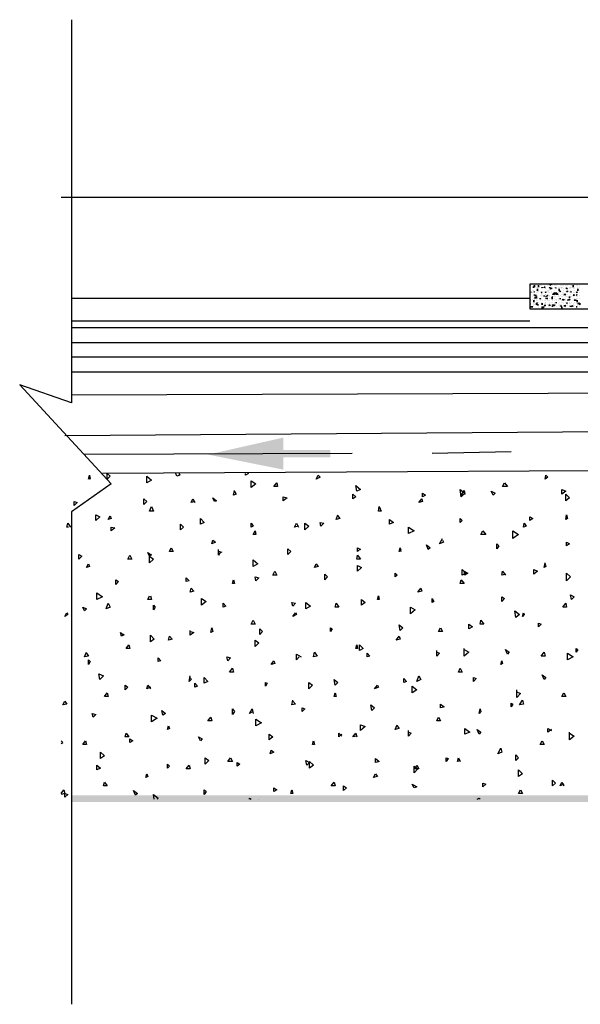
# Model space of a CAD drawing. Header units: millimetres. Extents: x -2765404 to 1548445, y -374876 to 1313256.
# Tile 59 of 77: x 46690 to 48473, y -80419 to -77288. Entities that reach past the tile are written whole.
import ezdxf

# ---------------------------------------------------------------- set-up
doc = ezdxf.new("R2010")
doc.units = ezdxf.units.MM
for name, color, linetype in [('PDF _PDF _0', 7, 'Continuous'), ('PDF _PDF _CL', 2, 'Continuous'), ('PDF _PDF _HATCH', 7, 'Continuous'), ('PDF _PDF _RC-WALL', 6, 'Continuous'), ('PDF _PDF _SECTION', 7, 'Continuous')]:
    doc.layers.add(name, color=color, linetype=linetype)
for name, color, linetype, true_color in [('PDF _PDF _ARROW', 7, 'Continuous', 0xff007e), ('PDF _PDF _ELEVATION', 7, 'Continuous', 0x7f7f7f), ('PDF _PDF _PIPE500', 7, 'Continuous', 0x007eff)]:
    doc.layers.add(name, color=color, linetype=linetype, true_color=true_color)

msp = doc.modelspace()

# ---------------------------------------------------------------- linework, layer by layer
at = {"layer": 'PDF _PDF _0', "color": 232, "lineweight": 30, "true_color": 0xb8005b}
msp.add_lwpolyline([(46854.7, -77287.8), (46854.7, -78506.2), (46690, -78449.3), (46980.4, -78763.6), (46854.7, -78853.4), (46854.7, -80419.1)], dxfattribs=at)
at = {"layer": 'PDF _PDF _ARROW', "transparency": 33554559}
for points in [[(47288.8, -78670.8), (47528.2, -78616.9), (47528.2, -78718.7)], [(47528.2, -78655.9), (47528.2, -78679.8), (47677.9, -78655.9)], [(47528.2, -78679.8), (47677.9, -78655.9), (47677.9, -78679.8)]]:
    msp.add_solid(points, dxfattribs=at)
at = {"layer": 'PDF _PDF _CL', "lineweight": 25}
for points in [[(47746.8, -78667.8), (46896.6, -78670.8)], [(48252.7, -78661.9), (48001.2, -78667.8)]]:
    msp.add_lwpolyline(points, dxfattribs=at)
at = {"layer": 'PDF _PDF _ELEVATION', "lineweight": 25}
msp.add_lwpolyline([(49108.9, -77853.6), (46821.7, -77853.6)], dxfattribs=at)
at = {"layer": 'PDF _PDF _HATCH', "color": 8, "lineweight": 25, "true_color": 0x7f7f7f}
for points in [[(48312.6, -78132), (48312.6, -78132)], [(48312.6, -78141), (48312.6, -78141)], [(48312.6, -78149.9), (48312.6, -78149.9)], [(48312.6, -78155.9), (48312.6, -78155.9)], [(48315.6, -78132), (48315.6, -78132)], [(48315.6, -78152.9), (48315.6, -78155.9), (48315.6, -78152.9)], [(48315.6, -78152.9), (48315.6, -78152.9)], [(48315.6, -78152.9), (48315.6, -78152.9)], [(48315.6, -78155.9), (48315.6, -78155.9)], [(48324.6, -78138), (48321.6, -78138), (48324.6, -78138)], [(48321.6, -78138), (48321.6, -78138)], [(48321.6, -78138), (48321.6, -78138)], [(48321.6, -78141), (48321.6, -78141)], [(48321.6, -78149.9), (48321.6, -78149.9)], [(48321.6, -78155.9), (48321.6, -78155.9)], [(48324.6, -78132), (48324.6, -78132)], [(48324.6, -78132), (48324.6, -78132)], [(48324.6, -78132), (48324.6, -78132)], [(48324.6, -78132), (48324.6, -78132)], [(48324.6, -78141), (48324.6, -78141)], [(48324.6, -78141), (48324.6, -78141)], [(48324.6, -78149.9), (48324.6, -78149.9)], [(48324.6, -78149.9), (48324.6, -78149.9)], [(48327.5, -78152.9), (48324.6, -78152.9), (48327.5, -78152.9)], [(48324.6, -78155.9), (48324.6, -78155.9)], [(48324.6, -78155.9), (48324.6, -78155.9)], [(48327.5, -78152.9), (48327.5, -78152.9)], [(48327.5, -78152.9), (48327.5, -78152.9)], [(48327.5, -78155.9), (48327.5, -78155.9)], [(48333.5, -78129), (48333.5, -78129)], [(48333.5, -78129), (48333.5, -78129)], [(48333.5, -78132), (48333.5, -78132)], [(48333.5, -78141), (48333.5, -78141)], [(48333.5, -78141), (48333.5, -78141)], [(48333.5, -78149.9), (48333.5, -78149.9)], [(48333.5, -78149.9), (48333.5, -78149.9)], [(48333.5, -78155.9), (48333.5, -78155.9)], [(48336.5, -78138), (48336.5, -78138)], [(48336.5, -78144), (48336.5, -78149.9), (48336.5, -78144)], [(48336.5, -78144), (48336.5, -78144)], [(48336.5, -78149.9), (48336.5, -78149.9)], [(48336.5, -78152.9), (48336.5, -78152.9)], [(48336.5, -78155.9), (48336.5, -78155.9)], [(48339.5, -78132), (48339.5, -78138), (48339.5, -78132)], [(48339.5, -78138), (48339.5, -78138)], [(48339.5, -78138), (48339.5, -78138)], [(48339.5, -78152.9), (48339.5, -78152.9)], [(48345.5, -78132), (48345.5, -78132)], [(48345.5, -78152.9), (48345.5, -78152.9)], [(48345.5, -78152.9), (48345.5, -78152.9)], [(48345.5, -78152.9), (48345.5, -78152.9)], [(48345.5, -78155.9), (48345.5, -78155.9)], [(48348.5, -78132), (48348.5, -78132)], [(48348.5, -78141), (48348.5, -78141)], [(48348.5, -78144), (48348.5, -78144)], [(48348.5, -78144), (48348.5, -78144)], [(48351.5, -78155.9), (48348.5, -78155.9), (48351.5, -78155.9)], [(48348.5, -78155.9), (48348.5, -78155.9)], [(48348.5, -78155.9), (48348.5, -78155.9)], [(48351.5, -78138), (48351.5, -78141), (48351.5, -78138)], [(48351.5, -78138), (48351.5, -78138)], [(48351.5, -78141), (48351.5, -78141)], [(48351.5, -78144), (48351.5, -78144)], [(48351.5, -78152.9), (48351.5, -78152.9)], [(48351.5, -78152.9), (48351.5, -78152.9)], [(48351.5, -78155.9), (48351.5, -78155.9)], [(48357.5, -78132), (48357.5, -78132)], [(48360.5, -78138), (48357.5, -78138), (48360.5, -78138)], [(48357.5, -78138), (48357.5, -78141), (48357.5, -78138)], [(48357.5, -78138), (48357.5, -78138)], [(48357.5, -78141), (48357.5, -78141)], [(48357.5, -78144), (48357.5, -78144)], [(48357.5, -78152.9), (48357.5, -78152.9)], [(48360.5, -78138), (48360.5, -78138)], [(48360.5, -78138), (48360.5, -78138)], [(48360.5, -78141), (48360.5, -78141)], [(48360.5, -78144), (48360.5, -78144)], [(48360.5, -78152.9), (48360.5, -78152.9)], [(48360.5, -78155.9), (48360.5, -78155.9)], [(48363.5, -78138), (48363.5, -78138)], [(48363.5, -78144), (48363.5, -78144)], [(48363.5, -78144), (48363.5, -78144)], [(48363.5, -78152.9), (48363.5, -78152.9)], [(48369.5, -78132), (48369.5, -78132)], [(48369.5, -78149.9), (48369.5, -78149.9)], [(48369.5, -78152.9), (48369.5, -78152.9)], [(48372.5, -78132), (48372.5, -78132)], [(48372.5, -78141), (48372.5, -78141)], [(48372.5, -78149.9), (48372.5, -78149.9)], [(48372.5, -78149.9), (48372.5, -78149.9)], [(48372.5, -78149.9), (48372.5, -78149.9)], [(48372.5, -78152.9), (48372.5, -78152.9)], [(48372.5, -78155.9), (48372.5, -78155.9)], [(48381.4, -78129), (48375.4, -78132), (48381.4, -78129)], [(48375.4, -78132), (48375.4, -78132)], [(48375.4, -78132), (48375.4, -78132)], [(48375.4, -78138), (48375.4, -78141), (48375.4, -78138)], [(48375.4, -78141), (48375.4, -78141)], [(48375.4, -78141), (48375.4, -78141)], [(48375.4, -78141), (48375.4, -78141)], [(48375.4, -78149.9), (48375.4, -78149.9)], [(48375.4, -78155.9), (48375.4, -78155.9)], [(48375.4, -78155.9), (48375.4, -78155.9)], [(48381.4, -78141), (48381.4, -78141)], [(48381.4, -78144), (48381.4, -78144)], [(48381.4, -78152.9), (48381.4, -78152.9)], [(48381.4, -78155.9), (48381.4, -78155.9)], [(48381.4, -78155.9), (48381.4, -78155.9)], [(48381.4, -78155.9), (48381.4, -78155.9)], [(48381.4, -78155.9), (48381.4, -78155.9)], [(48384.4, -78132), (48384.4, -78132)], [(48390.4, -78132), (48390.4, -78132)], [(48390.4, -78132), (48390.4, -78132)], [(48390.4, -78138), (48390.4, -78138)], [(48390.4, -78141), (48390.4, -78141)], [(48390.4, -78141), (48390.4, -78141)], [(48390.4, -78141), (48390.4, -78141)], [(48390.4, -78149.9), (48390.4, -78149.9)], [(48390.4, -78149.9), (48390.4, -78149.9)], [(48390.4, -78155.9), (48390.4, -78155.9)], [(48390.4, -78155.9), (48390.4, -78155.9)], [(48393.4, -78132), (48393.4, -78132)], [(48396.4, -78141), (48393.4, -78141), (48396.4, -78141)], [(48393.4, -78141), (48393.4, -78141)], [(48393.4, -78141), (48393.4, -78141)], [(48393.4, -78141), (48393.4, -78141)], [(48393.4, -78155.9), (48393.4, -78155.9)], [(48396.4, -78132), (48396.4, -78132)], [(48396.4, -78141), (48396.4, -78141)], [(48396.4, -78141), (48396.4, -78141)], [(48396.4, -78144), (48396.4, -78144)], [(48396.4, -78155.9), (48396.4, -78155.9)], [(48402.4, -78138), (48402.4, -78138)], [(48402.4, -78144), (48402.4, -78144)], [(48402.4, -78144), (48402.4, -78144)], [(48402.4, -78152.9), (48402.4, -78152.9)], [(48402.4, -78155.9), (48402.4, -78155.9)], [(48405.4, -78129), (48405.4, -78129)], [(48405.4, -78138), (48405.4, -78138)], [(48405.4, -78144), (48405.4, -78149.9), (48405.4, -78144)], [(48405.4, -78149.9), (48405.4, -78149.9)], [(48405.4, -78149.9), (48405.4, -78149.9)], [(48405.4, -78152.9), (48405.4, -78152.9)], [(48405.4, -78155.9), (48405.4, -78155.9)], [(48408.4, -78132), (48408.4, -78132)], [(48408.4, -78141), (48408.4, -78141)], [(48408.4, -78149.9), (48408.4, -78152.9), (48408.4, -78149.9)], [(48408.4, -78152.9), (48408.4, -78152.9)], [(48408.4, -78155.9), (48408.4, -78155.9)], [(48414.4, -78132), (48414.4, -78132)], [(48414.4, -78132), (48414.4, -78132)], [(48414.4, -78132), (48414.4, -78132)], [(48414.4, -78138), (48414.4, -78138)], [(48414.4, -78138), (48414.4, -78138)], [(48414.4, -78141), (48414.4, -78141)], [(48414.4, -78141), (48414.4, -78141)], [(48414.4, -78141), (48414.4, -78141)], [(48414.4, -78144), (48414.4, -78144)], [(48414.4, -78144), (48414.4, -78144)], [(48414.4, -78144), (48414.4, -78144)], [(48414.4, -78152.9), (48414.4, -78152.9)], [(48417.4, -78132), (48417.4, -78132)], [(48417.4, -78138), (48417.4, -78138)], [(48417.4, -78155.9), (48417.4, -78155.9)], [(48420.4, -78132), (48420.4, -78132)], [(48420.4, -78144), (48420.4, -78144)], [(48420.4, -78149.9), (48420.4, -78149.9)], [(48420.4, -78155.9), (48420.4, -78155.9)], [(48426.3, -78132), (48426.3, -78132)], [(48426.3, -78141), (48426.3, -78141)], [(48426.3, -78144), (48426.3, -78144)], [(48426.3, -78152.9), (48426.3, -78152.9)], [(48429.3, -78132), (48429.3, -78132)], [(48429.3, -78138), (48429.3, -78138)], [(48429.3, -78141), (48429.3, -78144), (48429.3, -78141)], [(48429.3, -78144), (48429.3, -78144)], [(48429.3, -78144), (48429.3, -78144)], [(48429.3, -78152.9), (48429.3, -78152.9)], [(48432.3, -78132), (48432.3, -78132)], [(48432.3, -78132), (48432.3, -78132)], [(48432.3, -78149.9), (48432.3, -78149.9)], [(48438.3, -78138), (48438.3, -78138)], [(48438.3, -78144), (48438.3, -78144)], [(48438.3, -78152.9), (48438.3, -78152.9)], [(48438.3, -78155.9), (48438.3, -78155.9)], [(48438.3, -78155.9), (48438.3, -78155.9)], [(48441.3, -78132), (48441.3, -78132)], [(48441.3, -78138), (48441.3, -78138)], [(48441.3, -78141), (48441.3, -78141)], [(48441.3, -78144), (48441.3, -78144)], [(48441.3, -78149.9), (48441.3, -78149.9)], [(48444.3, -78152.9), (48441.3, -78152.9), (48444.3, -78152.9)], [(48444.3, -78132), (48444.3, -78132)], [(48444.3, -78132), (48444.3, -78132)], [(48444.3, -78141), (48444.3, -78141)], [(48444.3, -78152.9), (48444.3, -78152.9)], [(48444.3, -78152.9), (48444.3, -78152.9)], [(48450.3, -78132), (48450.3, -78138), (48450.3, -78132)], [(48450.3, -78132), (48450.3, -78132)], [(48450.3, -78138), (48450.3, -78138)], [(48450.3, -78138), (48450.3, -78138)], [(48450.3, -78144), (48450.3, -78144)], [(48450.3, -78144), (48450.3, -78144)], [(48450.3, -78144), (48450.3, -78144)], [(48450.3, -78144), (48450.3, -78144)], [(48450.3, -78155.9), (48450.3, -78155.9)], [(48453.3, -78132), (48453.3, -78132)], [(48453.3, -78132), (48453.3, -78132)], [(48453.3, -78141), (48453.3, -78141)], [(48453.3, -78141), (48453.3, -78141)], [(48453.3, -78144), (48453.3, -78144)], [(48453.3, -78149.9), (48453.3, -78149.9)], [(48453.3, -78155.9), (48453.3, -78155.9)], [(48459.3, -78132), (48459.3, -78132)], [(48462.3, -78132), (48462.3, -78132)], [(48462.3, -78149.9), (48462.3, -78149.9)], [(48462.3, -78155.9), (48462.3, -78155.9)], [(48462.3, -78155.9), (48462.3, -78155.9)], [(48462.3, -78155.9), (48462.3, -78155.9)], [(48465.3, -78138), (48465.3, -78138)], [(48465.3, -78138), (48465.3, -78138)], [(48465.3, -78144), (48465.3, -78144)], [(48465.3, -78144), (48465.3, -78149.9), (48465.3, -78144)], [(48465.3, -78144), (48465.3, -78144)], [(48465.3, -78144), (48465.3, -78144)], [(48465.3, -78144), (48465.3, -78144)], [(48465.3, -78144), (48465.3, -78144)], [(48465.3, -78144), (48465.3, -78144)], [(48465.3, -78144), (48465.3, -78144)], [(48465.3, -78152.9), (48465.3, -78152.9)], [(48471.2, -78132), (48471.2, -78132)], [(48471.2, -78141), (48471.2, -78141)], [(48471.2, -78149.9), (48471.2, -78149.9)], [(48471.2, -78155.9), (48471.2, -78155.9)], [(48312.6, -78161.9), (48312.6, -78161.9)], [(48312.6, -78164.9), (48312.6, -78164.9)], [(48312.6, -78167.9), (48312.6, -78167.9)], [(48312.6, -78167.9), (48312.6, -78167.9)], [(48312.6, -78167.9), (48312.6, -78167.9)], [(48312.6, -78167.9), (48312.6, -78167.9)], [(48312.6, -78176.9), (48312.6, -78176.9)], [(48312.6, -78188.9), (48312.6, -78188.9)], [(48315.6, -78161.9), (48315.6, -78161.9)], [(48315.6, -78176.9), (48315.6, -78176.9)], [(48315.6, -78179.9), (48315.6, -78179.9)], [(48315.6, -78188.9), (48315.6, -78188.9)], [(48315.6, -78188.9), (48315.6, -78188.9)], [(48315.6, -78188.9), (48315.6, -78188.9)], [(48321.6, -78167.9), (48321.6, -78167.9)], [(48321.6, -78167.9), (48321.6, -78167.9)], [(48321.6, -78176.9), (48321.6, -78176.9)], [(48324.6, -78164.9), (48324.6, -78164.9)], [(48324.6, -78164.9), (48324.6, -78164.9)], [(48324.6, -78173.9), (48324.6, -78173.9)], [(48324.6, -78179.9), (48324.6, -78179.9)], [(48324.6, -78179.9), (48324.6, -78185.9), (48324.6, -78179.9)], [(48324.6, -78179.9), (48324.6, -78179.9)], [(48324.6, -78179.9), (48324.6, -78179.9)], [(48324.6, -78185.9), (48324.6, -78185.9)], [(48324.6, -78188.9), (48324.6, -78188.9)], [(48324.6, -78188.9), (48324.6, -78188.9)], [(48327.5, -78161.9), (48327.5, -78164.9), (48327.5, -78161.9)], [(48327.5, -78164.9), (48327.5, -78164.9)], [(48333.5, -78164.9), (48327.5, -78164.9), (48333.5, -78164.9)], [(48327.5, -78176.9), (48327.5, -78176.9)], [(48327.5, -78185.9), (48327.5, -78185.9)], [(48333.5, -78164.9), (48333.5, -78164.9)], [(48333.5, -78164.9), (48333.5, -78164.9)], [(48333.5, -78176.9), (48333.5, -78176.9)], [(48333.5, -78179.9), (48333.5, -78179.9)], [(48333.5, -78188.9), (48333.5, -78188.9)], [(48333.5, -78188.9), (48336.5, -78188.9), (48333.5, -78188.9)], [(48333.5, -78188.9), (48333.5, -78194.8), (48333.5, -78188.9)], [(48336.5, -78164.9), (48336.5, -78164.9)], [(48336.5, -78164.9), (48336.5, -78164.9)], [(48336.5, -78164.9), (48336.5, -78164.9)], [(48336.5, -78173.9), (48336.5, -78173.9)], [(48336.5, -78173.9), (48336.5, -78173.9)], [(48336.5, -78179.9), (48336.5, -78179.9)], [(48336.5, -78179.9), (48336.5, -78179.9)], [(48336.5, -78185.9), (48336.5, -78185.9)], [(48336.5, -78188.9), (48336.5, -78188.9)], [(48339.5, -78185.9), (48339.5, -78185.9)], [(48345.5, -78164.9), (48345.5, -78164.9)], [(48345.5, -78173.9), (48345.5, -78173.9)], [(48345.5, -78173.9), (48345.5, -78176.9), (48345.5, -78173.9)], [(48345.5, -78173.9), (48345.5, -78173.9)], [(48345.5, -78179.9), (48345.5, -78179.9)], [(48348.5, -78161.9), (48348.5, -78161.9)], [(48348.5, -78161.9), (48348.5, -78161.9)], [(48348.5, -78164.9), (48348.5, -78164.9)], [(48348.5, -78167.9), (48348.5, -78167.9)], [(48348.5, -78173.9), (48348.5, -78173.9)], [(48348.5, -78173.9), (48348.5, -78173.9)], [(48348.5, -78173.9), (48348.5, -78173.9)], [(48348.5, -78176.9), (48348.5, -78176.9)], [(48348.5, -78176.9), (48348.5, -78176.9)], [(48348.5, -78185.9), (48348.5, -78185.9)], [(48348.5, -78188.9), (48348.5, -78188.9)], [(48351.5, -78164.9), (48351.5, -78164.9)], [(48351.5, -78179.9), (48351.5, -78179.9)], [(48351.5, -78179.9), (48351.5, -78179.9)], [(48351.5, -78188.9), (48351.5, -78194.8), (48351.5, -78188.9)], [(48357.5, -78164.9), (48357.5, -78167.9), (48357.5, -78164.9)], [(48357.5, -78167.9), (48357.5, -78167.9)], [(48357.5, -78179.9), (48357.5, -78179.9)], [(48357.5, -78188.9), (48357.5, -78188.9)], [(48360.5, -78161.9), (48360.5, -78161.9)], [(48360.5, -78167.9), (48360.5, -78167.9)], [(48360.5, -78173.9), (48360.5, -78173.9)], [(48360.5, -78176.9), (48360.5, -78176.9)], [(48360.5, -78176.9), (48360.5, -78176.9)], [(48360.5, -78179.9), (48360.5, -78179.9)], [(48360.5, -78179.9), (48360.5, -78179.9)], [(48360.5, -78185.9), (48360.5, -78185.9)], [(48360.5, -78185.9), (48360.5, -78185.9)], [(48360.5, -78185.9), (48360.5, -78185.9)], [(48360.5, -78185.9), (48360.5, -78185.9)], [(48363.5, -78161.9), (48363.5, -78161.9)], [(48369.5, -78164.9), (48363.5, -78167.9), (48369.5, -78164.9)], [(48363.5, -78167.9), (48363.5, -78167.9)], [(48363.5, -78167.9), (48363.5, -78167.9)], [(48363.5, -78173.9), (48363.5, -78173.9)], [(48369.5, -78176.9), (48363.5, -78173.9), (48369.5, -78173.9)], [(48363.5, -78185.9), (48363.5, -78185.9)], [(48363.5, -78188.9), (48363.5, -78188.9)], [(48369.5, -78161.9), (48369.5, -78161.9)], [(48369.5, -78167.9), (48369.5, -78167.9)], [(48369.5, -78179.9), (48369.5, -78179.9)], [(48369.5, -78179.9), (48369.5, -78179.9)], [(48372.5, -78161.9), (48372.5, -78161.9)], [(48372.5, -78179.9), (48372.5, -78179.9)], [(48375.4, -78164.9), (48375.4, -78164.9)], [(48375.4, -78167.9), (48375.4, -78167.9)], [(48375.4, -78167.9), (48375.4, -78167.9)], [(48375.4, -78173.9), (48375.4, -78173.9)], [(48375.4, -78173.9), (48375.4, -78173.9)], [(48375.4, -78179.9), (48375.4, -78179.9)], [(48375.4, -78185.9), (48375.4, -78185.9)], [(48375.4, -78188.9), (48375.4, -78188.9)], [(48384.4, -78176.9), (48384.4, -78173.9), (48384.4, -78167.9), (48381.4, -78173.9), (48384.4, -78173.9)], [(48381.4, -78176.9), (48381.4, -78176.9)], [(48381.4, -78176.9), (48381.4, -78176.9)], [(48381.4, -78176.9), (48381.4, -78176.9)], [(48381.4, -78176.9), (48381.4, -78176.9)], [(48381.4, -78185.9), (48381.4, -78185.9)], [(48384.4, -78161.9), (48384.4, -78161.9)], [(48384.4, -78176.9), (48384.4, -78176.9)], [(48384.4, -78176.9), (48384.4, -78176.9)], [(48384.4, -78176.9), (48384.4, -78176.9)], [(48384.4, -78179.9), (48384.4, -78179.9)], [(48384.4, -78185.9), (48384.4, -78185.9)], [(48390.4, -78164.9), (48390.4, -78164.9)], [(48390.4, -78167.9), (48390.4, -78167.9)], [(48390.4, -78167.9), (48390.4, -78167.9)], [(48390.4, -78173.9), (48390.4, -78173.9)], [(48390.4, -78179.9), (48390.4, -78179.9)], [(48390.4, -78185.9), (48390.4, -78185.9)], [(48390.4, -78188.9), (48390.4, -78188.9)], [(48393.4, -78167.9), (48393.4, -78167.9)], [(48393.4, -78176.9), (48393.4, -78176.9)], [(48393.4, -78185.9), (48393.4, -78185.9)], [(48396.4, -78176.9), (48396.4, -78176.9)], [(48396.4, -78179.9), (48396.4, -78179.9)], [(48396.4, -78185.9), (48396.4, -78185.9)], [(48396.4, -78185.9), (48396.4, -78188.9), (48396.4, -78185.9)], [(48396.4, -78185.9), (48396.4, -78185.9)], [(48402.4, -78161.9), (48402.4, -78161.9)], [(48402.4, -78164.9), (48402.4, -78164.9)], [(48402.4, -78164.9), (48402.4, -78164.9)], [(48402.4, -78167.9), (48402.4, -78167.9)], [(48402.4, -78167.9), (48402.4, -78167.9)], [(48402.4, -78167.9), (48402.4, -78167.9)], [(48402.4, -78173.9), (48402.4, -78173.9)], [(48402.4, -78173.9), (48402.4, -78173.9)], [(48402.4, -78176.9), (48402.4, -78176.9)], [(48402.4, -78176.9), (48402.4, -78176.9)], [(48402.4, -78176.9), (48402.4, -78176.9)], [(48402.4, -78179.9), (48402.4, -78179.9)], [(48402.4, -78188.9), (48402.4, -78188.9)], [(48405.4, -78167.9), (48405.4, -78167.9)], [(48405.4, -78167.9), (48405.4, -78167.9)], [(48405.4, -78185.9), (48405.4, -78185.9)], [(48405.4, -78185.9), (48405.4, -78185.9)], [(48408.4, -78164.9), (48408.4, -78164.9)], [(48408.4, -78173.9), (48408.4, -78176.9), (48408.4, -78173.9)], [(48408.4, -78173.9), (48408.4, -78173.9)], [(48408.4, -78176.9), (48408.4, -78176.9)], [(48414.4, -78161.9), (48414.4, -78161.9)], [(48414.4, -78161.9), (48414.4, -78161.9)], [(48414.4, -78167.9), (48414.4, -78167.9)], [(48414.4, -78176.9), (48414.4, -78176.9)], [(48414.4, -78179.9), (48414.4, -78179.9)], [(48414.4, -78179.9), (48414.4, -78179.9)], [(48414.4, -78185.9), (48414.4, -78185.9)], [(48417.4, -78161.9), (48417.4, -78161.9)], [(48417.4, -78161.9), (48417.4, -78161.9)], [(48417.4, -78161.9), (48417.4, -78161.9)], [(48417.4, -78167.9), (48417.4, -78167.9)], [(48417.4, -78173.9), (48417.4, -78173.9)], [(48417.4, -78176.9), (48417.4, -78176.9)], [(48417.4, -78176.9), (48417.4, -78179.9), (48417.4, -78176.9)], [(48417.4, -78179.9), (48417.4, -78179.9)], [(48417.4, -78185.9), (48417.4, -78185.9)], [(48426.3, -78161.9), (48420.4, -78161.9), (48426.3, -78161.9)], [(48420.4, -78164.9), (48420.4, -78164.9)], [(48420.4, -78179.9), (48420.4, -78179.9)], [(48420.4, -78188.9), (48420.4, -78188.9)], [(48426.3, -78161.9), (48426.3, -78161.9)], [(48426.3, -78161.9), (48426.3, -78161.9)], [(48426.3, -78164.9), (48426.3, -78164.9)], [(48426.3, -78167.9), (48426.3, -78167.9)], [(48426.3, -78167.9), (48426.3, -78167.9)], [(48426.3, -78173.9), (48426.3, -78173.9)], [(48426.3, -78176.9), (48426.3, -78176.9)], [(48426.3, -78179.9), (48426.3, -78179.9)], [(48426.3, -78179.9), (48426.3, -78179.9)], [(48426.3, -78185.9), (48426.3, -78185.9)], [(48429.3, -78161.9), (48429.3, -78161.9)], [(48429.3, -78161.9), (48429.3, -78161.9)], [(48429.3, -78167.9), (48429.3, -78167.9)], [(48429.3, -78185.9), (48429.3, -78185.9)], [(48432.3, -78188.9), (48429.3, -78188.9), (48432.3, -78188.9)], [(48432.3, -78161.9), (48432.3, -78161.9)], [(48432.3, -78161.9), (48432.3, -78161.9)], [(48432.3, -78161.9), (48432.3, -78161.9)], [(48432.3, -78161.9), (48432.3, -78161.9)], [(48432.3, -78167.9), (48432.3, -78167.9)], [(48432.3, -78179.9), (48432.3, -78179.9)], [(48432.3, -78188.9), (48432.3, -78188.9)], [(48438.3, -78164.9), (48438.3, -78164.9)], [(48438.3, -78167.9), (48438.3, -78167.9)], [(48438.3, -78167.9), (48438.3, -78173.9), (48438.3, -78167.9)], [(48438.3, -78173.9), (48438.3, -78173.9)], [(48438.3, -78179.9), (48438.3, -78179.9)], [(48438.3, -78179.9), (48438.3, -78179.9)], [(48438.3, -78179.9), (48438.3, -78179.9)], [(48438.3, -78179.9), (48438.3, -78179.9)], [(48438.3, -78185.9), (48438.3, -78185.9)], [(48438.3, -78188.9), (48438.3, -78188.9)], [(48438.3, -78188.9), (48438.3, -78188.9)], [(48441.3, -78161.9), (48441.3, -78161.9)], [(48441.3, -78161.9), (48441.3, -78161.9)], [(48441.3, -78167.9), (48441.3, -78167.9)], [(48441.3, -78176.9), (48441.3, -78176.9)], [(48441.3, -78188.9), (48441.3, -78188.9)], [(48444.3, -78167.9), (48444.3, -78167.9)], [(48444.3, -78185.9), (48444.3, -78185.9)], [(48450.3, -78161.9), (48450.3, -78161.9)], [(48450.3, -78167.9), (48450.3, -78167.9)], [(48450.3, -78176.9), (48450.3, -78176.9)], [(48450.3, -78176.9), (48450.3, -78176.9)], [(48450.3, -78179.9), (48450.3, -78179.9)], [(48450.3, -78188.9), (48450.3, -78188.9)], [(48453.3, -78161.9), (48453.3, -78161.9)], [(48453.3, -78164.9), (48453.3, -78164.9)], [(48453.3, -78164.9), (48453.3, -78164.9)], [(48453.3, -78173.9), (48453.3, -78173.9)], [(48459.3, -78179.9), (48453.3, -78179.9), (48459.3, -78179.9)], [(48453.3, -78179.9), (48453.3, -78179.9)], [(48453.3, -78179.9), (48453.3, -78179.9)], [(48453.3, -78179.9), (48453.3, -78179.9)], [(48453.3, -78185.9), (48453.3, -78185.9)], [(48453.3, -78185.9), (48453.3, -78185.9)], [(48462.3, -78161.9), (48459.3, -78164.9), (48462.3, -78161.9)], [(48459.3, -78161.9), (48459.3, -78161.9)], [(48459.3, -78164.9), (48459.3, -78164.9)], [(48459.3, -78167.9), (48459.3, -78167.9)], [(48459.3, -78173.9), (48459.3, -78173.9)], [(48459.3, -78176.9), (48459.3, -78176.9)], [(48459.3, -78179.9), (48459.3, -78179.9)], [(48459.3, -78188.9), (48459.3, -78188.9)], [(48462.3, -78179.9), (48462.3, -78185.9), (48462.3, -78179.9)], [(48462.3, -78185.9), (48462.3, -78185.9)], [(48462.3, -78188.9), (48462.3, -78188.9)], [(48465.3, -78161.9), (48465.3, -78161.9)], [(48465.3, -78161.9), (48465.3, -78161.9)], [(48465.3, -78164.9), (48465.3, -78164.9)], [(48465.3, -78167.9), (48465.3, -78167.9)], [(48465.3, -78173.9), (48465.3, -78173.9)], [(48465.3, -78179.9), (48465.3, -78179.9)], [(48465.3, -78185.9), (48465.3, -78185.9)], [(48465.3, -78188.9), (48465.3, -78188.9)], [(48471.2, -78164.9), (48471.2, -78164.9)], [(48471.2, -78164.9), (48471.2, -78164.9)], [(48471.2, -78164.9), (48471.2, -78164.9)], [(48471.2, -78164.9), (48471.2, -78164.9)], [(48471.2, -78173.9), (48471.2, -78173.9)], [(48471.2, -78185.9), (48471.2, -78185.9)], [(48471.2, -78188.9), (48471.2, -78188.9)], [(48315.6, -78194.8), (48315.6, -78194.8)], [(48321.6, -78200.8), (48315.6, -78200.8), (48321.6, -78200.8)], [(48315.6, -78206.8), (48315.6, -78206.8)], [(48321.6, -78200.8), (48321.6, -78200.8)], [(48321.6, -78200.8), (48321.6, -78200.8)], [(48324.6, -78194.8), (48324.6, -78194.8)], [(48324.6, -78197.8), (48324.6, -78197.8)], [(48324.6, -78200.8), (48324.6, -78200.8)], [(48324.6, -78206.8), (48324.6, -78206.8)], [(48327.5, -78194.8), (48327.5, -78194.8)], [(48333.5, -78194.8), (48333.5, -78194.8)], [(48333.5, -78194.8), (48333.5, -78194.8)], [(48333.5, -78197.8), (48333.5, -78197.8)], [(48339.5, -78194.8), (48336.5, -78194.8), (48339.5, -78194.8)], [(48336.5, -78197.8), (48336.5, -78197.8)], [(48336.5, -78206.8), (48336.5, -78206.8)], [(48336.5, -78206.8), (48336.5, -78206.8)], [(48339.5, -78194.8), (48339.5, -78194.8)], [(48339.5, -78194.8), (48339.5, -78194.8)], [(48339.5, -78200.8), (48339.5, -78200.8)], [(48348.5, -78194.8), (48348.5, -78194.8)], [(48348.5, -78194.8), (48348.5, -78194.8)], [(48348.5, -78200.8), (48348.5, -78200.8)], [(48348.5, -78200.8), (48348.5, -78200.8)], [(48348.5, -78206.8), (48348.5, -78206.8)], [(48351.5, -78194.8), (48351.5, -78194.8)], [(48351.5, -78194.8), (48351.5, -78194.8)], [(48357.5, -78197.8), (48357.5, -78197.8)], [(48360.5, -78194.8), (48360.5, -78194.8)], [(48360.5, -78194.8), (48360.5, -78194.8)], [(48360.5, -78200.8), (48360.5, -78200.8)], [(48369.5, -78194.8), (48369.5, -78194.8)], [(48369.5, -78194.8), (48369.5, -78194.8)], [(48369.5, -78194.8), (48369.5, -78194.8)], [(48369.5, -78194.8), (48369.5, -78194.8)], [(48372.5, -78194.8), (48372.5, -78194.8)], [(48372.5, -78197.8), (48372.5, -78197.8)], [(48372.5, -78200.8), (48372.5, -78200.8)], [(48372.5, -78206.8), (48372.5, -78206.8)], [(48375.4, -78206.8), (48375.4, -78206.8)], [(48381.4, -78194.8), (48381.4, -78194.8)], [(48381.4, -78197.8), (48381.4, -78197.8)], [(48381.4, -78206.8), (48381.4, -78206.8)], [(48384.4, -78197.8), (48384.4, -78200.8), (48384.4, -78197.8)], [(48384.4, -78200.8), (48384.4, -78200.8)], [(48390.4, -78194.8), (48390.4, -78194.8)], [(48390.4, -78197.8), (48390.4, -78197.8)], [(48390.4, -78200.8), (48390.4, -78200.8)], [(48390.4, -78206.8), (48390.4, -78206.8)], [(48390.4, -78206.8), (48390.4, -78206.8)], [(48390.4, -78206.8), (48390.4, -78206.8)], [(48393.4, -78194.8), (48393.4, -78194.8)], [(48396.4, -78200.8), (48396.4, -78200.8)], [(48402.4, -78197.8), (48402.4, -78197.8)], [(48402.4, -78206.8), (48402.4, -78206.8)], [(48405.4, -78194.8), (48405.4, -78194.8)], [(48405.4, -78197.8), (48405.4, -78197.8)], [(48405.4, -78197.8), (48405.4, -78197.8)], [(48405.4, -78197.8), (48405.4, -78197.8)], [(48405.4, -78197.8), (48405.4, -78197.8)], [(48405.4, -78200.8), (48405.4, -78200.8)], [(48408.4, -78194.8), (48408.4, -78194.8)], [(48408.4, -78194.8), (48408.4, -78194.8)], [(48408.4, -78197.8), (48414.4, -78197.8)], [(48408.4, -78197.8), (48408.4, -78197.8)], [(48408.4, -78206.8), (48408.4, -78206.8)], [(48414.4, -78194.8), (48414.4, -78194.8)], [(48414.4, -78197.8), (48414.4, -78197.8)], [(48414.4, -78200.8), (48414.4, -78206.8), (48414.4, -78200.8)], [(48414.4, -78200.8), (48414.4, -78200.8)], [(48414.4, -78200.8), (48414.4, -78200.8)], [(48414.4, -78206.8), (48414.4, -78206.8)], [(48426.3, -78197.8), (48420.4, -78197.8), (48426.3, -78197.8)], [(48420.4, -78197.8), (48420.4, -78197.8)], [(48420.4, -78197.8), (48420.4, -78197.8)], [(48426.3, -78194.8), (48426.3, -78194.8)], [(48426.3, -78197.8), (48426.3, -78197.8)], [(48426.3, -78200.8), (48426.3, -78200.8)], [(48426.3, -78200.8), (48426.3, -78200.8)], [(48429.3, -78197.8), (48429.3, -78197.8)], [(48432.3, -78194.8), (48432.3, -78194.8)], [(48432.3, -78197.8), (48432.3, -78197.8)], [(48438.3, -78197.8), (48438.3, -78197.8)], [(48438.3, -78200.8), (48438.3, -78200.8)], [(48441.3, -78197.8), (48441.3, -78200.8), (48441.3, -78197.8)], [(48441.3, -78200.8), (48441.3, -78200.8)], [(48441.3, -78200.8), (48441.3, -78200.8)], [(48444.3, -78197.8), (48444.3, -78197.8)], [(48444.3, -78197.8), (48444.3, -78197.8)], [(48450.3, -78194.8), (48450.3, -78194.8)], [(48450.3, -78197.8), (48450.3, -78197.8)], [(48450.3, -78206.8), (48450.3, -78206.8)], [(48453.3, -78197.8), (48453.3, -78197.8)], [(48453.3, -78206.8), (48453.3, -78206.8)], [(48459.3, -78200.8), (48459.3, -78200.8)], [(48459.3, -78200.8), (48462.3, -78200.8), (48459.3, -78200.8)], [(48462.3, -78194.8), (48462.3, -78194.8)], [(48462.3, -78197.8), (48462.3, -78197.8)], [(48462.3, -78197.8), (48462.3, -78197.8)], [(48462.3, -78200.8), (48462.3, -78200.8)], [(48462.3, -78206.8), (48462.3, -78206.8)], [(48465.3, -78194.8), (48465.3, -78194.8)], [(48471.2, -78194.8), (48471.2, -78194.8)], [(48471.2, -78200.8), (48471.2, -78200.8)], [(46914.5, -78742.7), (46908.6, -78748.7), (46911.6, -78736.7), (46914.5, -78748.7)], [(47196, -78730.7), (47198.9, -78736.7), (47190, -78739.7), (47187, -78730.7)], [(47417.5, -78730.7), (47408.5, -78736.7), (47408.5, -78730.7)], [(47633, -78730.7), (47633, -78730.7)], [(47633, -78730.7), (47633, -78730.7)], [(47372.6, -78787.6), (47378.6, -78796.6), (47369.6, -78799.6), (47372.6, -78784.6)], [(47246.8, -78820.5), (47234.9, -78823.5), (47240.9, -78811.5), (47246.8, -78823.5)], [(47701.9, -78865.4), (47707.9, -78874.4), (47695.9, -78877.4), (47701.9, -78862.4)], [(46845.7, -78901.3), (46839.7, -78901.3), (46842.7, -78889.4), (46851.7, -78901.3)], [(47576.1, -78898.4), (47564.2, -78901.3), (47570.2, -78889.4), (47576.1, -78901.3)], [(48034.2, -78943.3), (48037.2, -78949.2), (48025.2, -78955.2), (48034.2, -78937.3)], [(47773.7, -78970.2), (47764.7, -78979.2), (47764.7, -78967.2), (47773.7, -78973.2)], [(47902.5, -78973.2), (47896.5, -78979.2), (47899.5, -78967.2), (47902.5, -78979.2)], [(47109.1, -78988.2), (47103.1, -78994.1), (47097.2, -78982.2), (47109.1, -78991.2)], [(47327.7, -78982.2), (47321.7, -78991.2), (47321.7, -78973.2)], [(47333.7, -78982.2), (47321.7, -78979.2)], [(48360.5, -79018.1), (48363.5, -79027.1), (48357.5, -79030.1), (48360.5, -79015.1)], [(48234.7, -79051), (48222.8, -79054), (48225.8, -79042), (48234.7, -79054)], [(47106.1, -79119.9), (47109.1, -79131.9), (47097.2, -79131.9), (47103.1, -79119.9)], [(47022.3, -79242.6), (47013.3, -79248.6), (47010.3, -79236.6), (47022.3, -79245.6)], [(47231.9, -79233.6), (47243.8, -79236.6), (47231.9, -79245.6), (47231.9, -79230.6)], [(46902.6, -79302.5), (46908.6, -79311.5), (46896.6, -79314.5), (46902.6, -79299.5)], [(47579.1, -79314.5), (47570.2, -79323.5), (47570.2, -79305.5), (47585.1, -79314.5)], [(48016.2, -79299.5), (48025.2, -79302.5), (48016.2, -79311.5), (48016.2, -79293.5)], [(48103, -79290.5), (48118, -79299.5), (48103, -79311.5), (48103, -79287.5)], [(48465.3, -79290.5), (48459.3, -79299.5), (48459.3, -79287.5), (48465.3, -79293.5)], [(47231.9, -79380.3), (47234.9, -79386.3), (47228.9, -79392.3), (47231.9, -79374.3)], [(47106.1, -79410.3), (47094.2, -79416.3), (47097.2, -79404.3), (47106.1, -79416.3)], [(48270.7, -79425.2), (48282.6, -79431.2), (48270.7, -79443.2), (48270.7, -79419.2)], [(47558.2, -79455.2), (47567.2, -79464.2), (47555.2, -79467.1), (47558.2, -79452.2)], [(47432.4, -79488.1), (47420.5, -79494.1), (47429.5, -79479.1), (47432.4, -79494.1)], [(47890.5, -79533), (47896.5, -79542), (47884.5, -79545), (47890.5, -79530)], [(47713.9, -79559.9), (47704.9, -79568.9), (47704.9, -79557), (47713.9, -79565.9)], [(47761.8, -79565.9), (47749.8, -79568.9), (47758.8, -79557), (47761.8, -79568.9)], [(47926.4, -79554), (47935.4, -79557), (47926.4, -79565.9), (47926.4, -79548)], [(48381.4, -79545), (48369.5, -79554), (48369.5, -79542), (48381.4, -79548)], [(48438.3, -79557), (48453.3, -79565.9), (48438.3, -79577.9), (48438.3, -79554)], [(46821.7, -79589.9), (46827.7, -79586.9), (46821.7, -79580.9)], [(48091.1, -79643.8), (48082.1, -79646.8), (48085.1, -79634.8), (48091.1, -79646.8)], [(48420.4, -79718.6), (48408.4, -79724.6), (48414.4, -79712.6), (48420.4, -79724.6)], [(46821.7, -79748.5), (46830.7, -79736.6), (46833.7, -79748.5), (46821.7, -79751.5)], [(47118.1, -79766.5), (47115.1, -79751.5), (47130.1, -79763.5), (47127.1, -79766.5)], [(47420.5, -79766.5), (47420.5, -79763.5), (47426.5, -79766.5)], [(47450.4, -79766.5), (47450.4, -79766.5)], [(47450.4, -79766.5), (47450.4, -79766.5)], [(48144.9, -79766.5), (48150.9, -79763.5), (48153.9, -79766.5)]]:
    msp.add_lwpolyline(points, dxfattribs=at)
for points in [[(48327.5, -78138), (48324.6, -78138), (48327.5, -78132)], [(48363.5, -78152.9), (48363.5, -78155.9), (48360.5, -78155.9)], [(48381.4, -78144), (48375.4, -78144), (48381.4, -78141)], [(48390.4, -78155.9), (48390.4, -78161.9), (48384.4, -78161.9)], [(48396.4, -78155.9), (48402.4, -78161.9), (48396.4, -78161.9)], [(48429.3, -78141), (48432.3, -78144), (48429.3, -78144)], [(48432.3, -78152.9), (48429.3, -78152.9), (48432.3, -78149.9)], [(48462.3, -78155.9), (48459.3, -78155.9), (48462.3, -78152.9)], [(48333.5, -78167.9), (48333.5, -78173.9), (48327.5, -78173.9)], [(48420.4, -78176.9), (48420.4, -78179.9), (48417.4, -78179.9)], [(48438.3, -78179.9), (48432.3, -78179.9), (48438.3, -78176.9)], [(48453.3, -78161.9), (48453.3, -78164.9), (48450.3, -78164.9)], [(48471.2, -78188.9), (48471.2, -78194.8), (48465.3, -78188.9)], [(48357.5, -78200.8), (48351.5, -78206.8), (48351.5, -78200.8)], [(48360.5, -78197.8), (48357.5, -78197.8), (48360.5, -78194.8)], [(48375.4, -78194.8), (48375.4, -78197.8), (48372.5, -78194.8)], [(48390.4, -78194.8), (48390.4, -78197.8), (48384.4, -78194.8)], [(48450.3, -78197.8), (48444.3, -78200.8), (48444.3, -78197.8)], [(46968.4, -78730.7), (46977.4, -78739.7), (46968.4, -78748.7)], [(47109.1, -78751.7), (47094.2, -78760.6), (47094.2, -78739.7)], [(47639, -78736.7), (47645, -78742.7), (47633, -78748.7)], [(48363.5, -78736.7), (48369.5, -78742.7), (48360.5, -78748.7)], [(47441.4, -78763.6), (47426.5, -78775.6), (47426.5, -78754.7)], [(47507.3, -78760.6), (47510.3, -78772.6), (47498.3, -78772.6)], [(47773.7, -78781.6), (47761.8, -78787.6), (47758.8, -78769.6)], [(48106, -78793.6), (48094, -78805.5), (48091.1, -78781.6)], [(48103, -78784.6), (48106, -78796.6), (48094, -78799.6)], [(48231.8, -78760.6), (48240.7, -78772.6), (48225.8, -78772.6)], [(48414.4, -78781.6), (48426.3, -78787.6), (48414.4, -78796.6)], [(47085.2, -78811.5), (47094.2, -78820.5), (47085.2, -78829.5)], [(47303.7, -78808.5), (47315.7, -78817.5), (47309.7, -78820.5)], [(47528.2, -78805.5), (47540.2, -78808.5), (47528.2, -78817.5)], [(47749.8, -78796.6), (47758.8, -78805.5), (47749.8, -78811.5)], [(47968.3, -78811.5), (47971.3, -78820.5), (47959.3, -78823.5)], [(47971.3, -78793.6), (47980.3, -78799.6), (47971.3, -78805.5)], [(48189.8, -78787.6), (48201.8, -78793.6), (48195.8, -78799.6)], [(48438.3, -78808.5), (48426.3, -78817.5), (48426.3, -78796.6)], [(46863.7, -78820.5), (46872.6, -78823.5), (46863.7, -78832.5)], [(47109.1, -78835.5), (47115.1, -78850.5), (47103.1, -78850.5)], [(47833.6, -78835.5), (47839.6, -78850.5), (47830.6, -78850.5)], [(46944.5, -78868.4), (46932.5, -78880.4), (46932.5, -78862.4)], [(46977.4, -78865.4), (46980.4, -78874.4), (46971.4, -78877.4)], [(47276.8, -78886.4), (47264.8, -78892.4), (47264.8, -78874.4)], [(47866.5, -78877.4), (47878.5, -78886.4), (47866.5, -78892.4)], [(48091.1, -78874.4), (48097, -78880.4), (48091.1, -78886.4)], [(48312.6, -78868.4), (48321.6, -78874.4), (48312.6, -78880.4)], [(48429.3, -78862.4), (48432.3, -78874.4), (48426.3, -78877.4)], [(46980.4, -78901.3), (46992.4, -78904.3), (46980.4, -78913.3)], [(47201.9, -78892.4), (47210.9, -78901.3), (47201.9, -78910.3)], [(47426.5, -78889.4), (47432.4, -78898.4), (47426.5, -78901.3)], [(47609.1, -78898.4), (47597.1, -78910.3), (47597.1, -78889.4)], [(47645, -78886.4), (47657, -78889.4), (47648, -78898.4)], [(47944.4, -78913.3), (47926.4, -78922.3), (47926.4, -78901.3)], [(48294.6, -78889.4), (48300.6, -78898.4), (48291.6, -78901.3)], [(47438.4, -78913.3), (47441.4, -78925.3), (47432.4, -78925.3)], [(48162.9, -78913.3), (48171.9, -78925.3), (48156.9, -78925.3)], [(48276.7, -78925.3), (48258.7, -78937.3), (48258.7, -78913.3)], [(47172, -78967.2), (47178, -78979.2), (47166, -78979.2)], [(47303.7, -78943.3), (47312.7, -78949.2), (47300.7, -78955.2)], [(47543.2, -78970.2), (47552.2, -78979.2), (47543.2, -78988.2)], [(47983.3, -78958.2), (47995.3, -78967.2), (47989.3, -78973.2)], [(48207.8, -78955.2), (48213.8, -78961.2), (48207.8, -78970.2)], [(48429.3, -78949.2), (48438.3, -78955.2), (48429.3, -78961.2)], [(46878.6, -78988.2), (46887.6, -78994.1), (46878.6, -79003.1)], [(47040.3, -78991.2), (47046.3, -79003.1), (47034.3, -79003.1)], [(47115.1, -79003.1), (47103.1, -79015.1), (47103.1, -78994.1)], [(47764.7, -78991.2), (47773.7, -79003.1), (47761.8, -79003.1)], [(46908.6, -79018.1), (46911.6, -79027.1), (46902.6, -79030.1)], [(47447.4, -79018.1), (47432.4, -79027.1), (47432.4, -79006.1)], [(47633, -79018.1), (47639, -79027.1), (47627, -79030.1)], [(47776.7, -79030.1), (47764.7, -79042), (47764.7, -79024.1)], [(47219.9, -79063), (47228.9, -79072), (47219.9, -79075)], [(47438.4, -79060), (47450.4, -79063), (47441.4, -79072)], [(47501.3, -79042), (47507.3, -79054), (47495.3, -79054)], [(47660, -79051), (47668.9, -79060), (47660, -79069)], [(47884.5, -79048), (47890.5, -79054), (47884.5, -79060)], [(48109, -79048), (48097, -79054), (48097, -79036.1)], [(48103, -79042), (48115, -79048), (48106, -79054)], [(48324.6, -79036.1), (48336.5, -79042), (48324.6, -79051)], [(48441.3, -79060), (48429.3, -79072), (48429.3, -79048)], [(46995.4, -79069), (47004.4, -79075), (46995.4, -79084)], [(47234.9, -79095.9), (47243.8, -79104.9), (47231.9, -79107.9)], [(47369.6, -79069), (47372.6, -79081), (47366.6, -79081)], [(47965.3, -79095.9), (47968.3, -79104.9), (47956.3, -79107.9)], [(48094, -79069), (48103, -79081), (48091.1, -79081)], [(46953.5, -79122.9), (46935.5, -79131.9), (46935.5, -79110.9)], [(47282.8, -79137.8), (47267.8, -79149.8), (47267.8, -79128.9)], [(47830.6, -79119.9), (47833.6, -79131.9), (47827.6, -79131.9)], [(48001.2, -79128.9), (48007.2, -79137.8), (48001.2, -79140.8)], [(48222.8, -79122.9), (48231.8, -79128.9), (48222.8, -79137.8)], [(48441.3, -79116.9), (48453.3, -79122.9), (48444.3, -79131.9)], [(46890.6, -79155.8), (46902.6, -79161.8), (46896.6, -79167.8)], [(46971.4, -79143.8), (46977.4, -79155.8), (46965.4, -79161.8)], [(47115.1, -79149.8), (47121.1, -79155.8), (47115.1, -79164.8)], [(47336.7, -79143.8), (47345.6, -79152.8), (47336.7, -79155.8)], [(47555.2, -79140.8), (47567.2, -79143.8), (47558.2, -79152.8)], [(47615.1, -79152.8), (47600.1, -79161.8), (47600.1, -79140.8)], [(47695.9, -79143.8), (47704.9, -79155.8), (47692.9, -79155.8)], [(47776.7, -79131.9), (47788.7, -79140.8), (47776.7, -79149.8)], [(47947.4, -79164.8), (47932.4, -79176.8), (47932.4, -79155.8)], [(48426.3, -79143.8), (48429.3, -79155.8), (48417.4, -79155.8)], [(46839.7, -79173.8), (46842.7, -79179.8), (46833.7, -79185.7)], [(47567.2, -79173.8), (47570.2, -79179.8), (47558.2, -79185.7)], [(48279.7, -79179.8), (48267.7, -79188.7), (48264.7, -79167.8)], [(48291.6, -79173.8), (48294.6, -79179.8), (48288.6, -79185.7)], [(47300.7, -79221.7), (47303.7, -79233.6), (47297.7, -79236.6)], [(47432.4, -79197.7), (47438.4, -79209.7), (47426.5, -79209.7)], [(47677.9, -79221.7), (47683.9, -79224.7), (47677.9, -79233.6)], [(47896.5, -79212.7), (47908.4, -79221.7), (47899.5, -79230.6)], [(48028.2, -79221.7), (48034.2, -79233.6), (48022.2, -79233.6)], [(48118, -79209.7), (48130, -79218.7), (48118, -79224.7)], [(48156.9, -79197.7), (48165.9, -79209.7), (48153.9, -79209.7)], [(48339.5, -79206.7), (48348.5, -79209.7), (48339.5, -79218.7)], [(47118.1, -79257.6), (47106.1, -79266.6), (47106.1, -79245.6)], [(47166, -79248.6), (47175, -79257.6), (47163, -79260.6)], [(47453.4, -79224.7), (47462.4, -79233.6), (47453.4, -79242.6)], [(47896.5, -79248.6), (47899.5, -79257.6), (47887.5, -79260.6)], [(47037.3, -79275.6), (47040.3, -79287.5), (47028.3, -79287.5)], [(47450.4, -79269.6), (47438.4, -79281.5), (47438.4, -79260.6)], [(47761.8, -79275.6), (47764.7, -79287.5), (47758.8, -79287.5)], [(47782.7, -79287.5), (47770.7, -79293.5), (47770.7, -79275.6)], [(47348.6, -79314.5), (47360.6, -79317.5), (47351.6, -79326.4)], [(47627, -79299.5), (47636, -79311.5), (47624, -79314.5)], [(47794.7, -79302.5), (47803.7, -79311.5), (47794.7, -79314.5)], [(48234.7, -79290.5), (48246.7, -79299.5), (48240.7, -79305.5)], [(48357.5, -79299.5), (48360.5, -79311.5), (48348.5, -79311.5)], [(48450.3, -79314.5), (48432.3, -79323.5), (48432.3, -79302.5)], [(46908.6, -79323.5), (46914.5, -79329.4), (46908.6, -79338.4)], [(47130.1, -79317.5), (47139.1, -79326.4), (47130.1, -79329.4)], [(47498.3, -79326.4), (47501.3, -79335.4), (47489.3, -79338.4)], [(48222.8, -79326.4), (48225.8, -79335.4), (48219.8, -79338.4)], [(46956.5, -79374.3), (46944.5, -79386.3), (46941.5, -79368.4)], [(47366.6, -79350.4), (47369.6, -79362.4), (47357.6, -79362.4)], [(47959.3, -79374.3), (47965.3, -79386.3), (47953.3, -79392.3)], [(48091.1, -79350.4), (48097, -79362.4), (48085.1, -79362.4)], [(48351.5, -79371.3), (48363.5, -79380.3), (48357.5, -79386.3)], [(47025.3, -79404.3), (47034.3, -79410.3), (47025.3, -79419.2)], [(47246.8, -79398.3), (47255.8, -79407.3), (47246.8, -79410.3)], [(47288.8, -79392.3), (47276.8, -79398.3), (47276.8, -79380.3)], [(47471.4, -79395.3), (47477.4, -79398.3), (47471.4, -79407.3)], [(47621, -79404.3), (47609.1, -79416.3), (47609.1, -79395.3)], [(47689.9, -79386.3), (47701.9, -79395.3), (47692.9, -79404.3)], [(47827.6, -79404.3), (47830.6, -79410.3), (47818.6, -79416.3)], [(47911.4, -79383.3), (47920.4, -79392.3), (47911.4, -79395.3)], [(47953.3, -79419.2), (47938.4, -79428.2), (47938.4, -79407.3)], [(48133, -79380.3), (48141.9, -79383.3), (48133, -79392.3)], [(46968.4, -79428.2), (46971.4, -79440.2), (46959.5, -79440.2)], [(47692.9, -79428.2), (47695.9, -79440.2), (47689.9, -79440.2)], [(48420.4, -79428.2), (48426.3, -79440.2), (48414.4, -79440.2)], [(46833.7, -79455.2), (46839.7, -79464.2), (46827.7, -79467.1)], [(47806.7, -79467.1), (47818.6, -79476.1), (47809.6, -79485.1)], [(48028.2, -79464.2), (48040.2, -79473.1), (48028.2, -79476.1)], [(48252.7, -79461.2), (48258.7, -79464.2), (48252.7, -79473.1)], [(48288.6, -79452.2), (48291.6, -79464.2), (48279.7, -79467.1)], [(46920.5, -79494.1), (46932.5, -79497.1), (46923.5, -79506.1)], [(47127.1, -79509.1), (47109.1, -79521), (47109.1, -79500.1)], [(47142.1, -79485.1), (47154, -79494.1), (47145.1, -79500.1)], [(47366.6, -79479.1), (47372.6, -79488.1), (47366.6, -79497.1)], [(47588.1, -79476.1), (47597.1, -79479.1), (47588.1, -79488.1)], [(48153.9, -79479.1), (48156.9, -79488.1), (48150.9, -79494.1)], [(47163, -79533), (47166, -79542), (47160, -79545)], [(47297.7, -79506.1), (47300.7, -79518), (47288.8, -79518)], [(47459.4, -79524), (47441.4, -79533), (47441.4, -79512.1)], [(47788.7, -79536), (47773.7, -79548), (47773.7, -79530)], [(48022.2, -79506.1), (48028.2, -79518), (48016.2, -79518)], [(47028.3, -79557), (47037.3, -79568.9), (47025.3, -79568.9)], [(47483.3, -79559.9), (47495.3, -79568.9), (47483.3, -79577.9)], [(48121, -79554), (48106, -79559.9), (48106, -79542)], [(48144.9, -79545), (48156.9, -79554), (48150.9, -79559.9)], [(46899.6, -79580.9), (46902.6, -79592.9), (46890.6, -79592.9)], [(47040.3, -79574.9), (47049.3, -79580.9), (47040.3, -79586.9)], [(47258.8, -79568.9), (47270.8, -79574.9), (47264.8, -79580.9)], [(47624, -79580.9), (47627, -79592.9), (47621, -79592.9)], [(48351.5, -79580.9), (48357.5, -79592.9), (48345.5, -79592.9)], [(46959.5, -79628.8), (46947.5, -79637.8), (46947.5, -79616.8)], [(47489.3, -79610.8), (47498.3, -79616.8), (47486.3, -79622.8)], [(48219.8, -79604.9), (48222.8, -79616.8), (48210.8, -79622.8)], [(48267.7, -79625.8), (48276.7, -79634.8), (48267.7, -79643.8)], [(46935.5, -79658.7), (46947.5, -79667.7), (46935.5, -79673.7)], [(47160, -79655.7), (47166, -79661.7), (47160, -79667.7)], [(47228.9, -79658.7), (47231.9, -79670.7), (47219.9, -79670.7)], [(47291.7, -79643.8), (47279.8, -79655.7), (47279.8, -79634.8)], [(47360.6, -79634.8), (47366.6, -79646.8), (47351.6, -79646.8)], [(47381.6, -79649.8), (47390.5, -79655.7), (47381.6, -79661.7)], [(47600.1, -79643.8), (47612.1, -79649.8), (47603.1, -79658.7)], [(47624, -79658.7), (47612.1, -79667.7), (47612.1, -79646.8)], [(47821.6, -79637.8), (47833.6, -79646.8), (47821.6, -79649.8)], [(47956.3, -79670.7), (47944.4, -79682.7), (47944.4, -79661.7)], [(47953.3, -79658.7), (47959.3, -79670.7), (47947.4, -79670.7)], [(48046.1, -79634.8), (48052.1, -79637.8), (48046.1, -79646.8)], [(47094.2, -79685.7), (47097.2, -79694.7), (47091.2, -79697.7)], [(47821.6, -79685.7), (47827.6, -79694.7), (47815.6, -79697.7)], [(48288.6, -79685.7), (48276.7, -79694.7), (48276.7, -79673.7)], [(46959.5, -79712.6), (46968.4, -79724.6), (46956.5, -79724.6)], [(47689.9, -79712.6), (47692.9, -79724.6), (47680.9, -79724.6)], [(47938.4, -79718.6), (47953.3, -79727.6), (47944.4, -79730.6)], [(48162.9, -79715.6), (48171.9, -79718.6), (48162.9, -79727.6)], [(48384.4, -79706.6), (48393.4, -79715.6), (48384.4, -79724.6)], [(46833.7, -79748.5), (46842.7, -79751.5), (46833.7, -79760.5)], [(47052.3, -79739.6), (47064.2, -79748.5), (47058.2, -79754.5)], [(47276.8, -79736.6), (47282.8, -79742.6), (47276.8, -79751.5)], [(47498.3, -79730.6), (47507.3, -79736.6), (47498.3, -79742.6)], [(47555.2, -79736.6), (47558.2, -79748.5), (47552.2, -79748.5)], [(47719.8, -79724.6), (47728.8, -79730.6), (47719.8, -79739.6)], [(48282.6, -79736.6), (48288.6, -79748.5), (48276.7, -79748.5)]]:
    msp.add_lwpolyline(points, close=True, dxfattribs=at)
at = {"layer": 'PDF _PDF _PIPE500', "lineweight": 25}
for points in [[(49279.5, -78593), (46833.7, -78611)], [(49279.5, -78718.7), (46953.5, -78730.7)]]:
    msp.add_lwpolyline(points, dxfattribs=at)
at = {"layer": 'PDF _PDF _RC-WALL', "lineweight": 25}
msp.add_lwpolyline([(49279.5, -78473.3), (46854.7, -78482.2)], dxfattribs=at)
at = {"layer": 'PDF _PDF _RC-WALL', "transparency": 33554559}
for points in [[(50420.1, -79775.5), (50420.1, -79754.5), (46854.7, -79775.5)], [(50420.1, -79754.5), (46854.7, -79775.5), (46854.7, -79754.5)]]:
    msp.add_solid(points, dxfattribs=at)
at = {"layer": 'PDF _PDF _SECTION', "lineweight": 25}
msp.add_lwpolyline([(48938.3, -78129), (48312.6, -78129), (48312.6, -78206.8), (48938.3, -78206.8)], close=True, dxfattribs=at)
for points in [[(46854.7, -78173.9), (48312.6, -78173.9)], [(46854.7, -78245.7), (48312.6, -78245.7)], [(46854.7, -78266.7), (49279.5, -78266.7)], [(46854.7, -78314.6), (49279.5, -78314.6)], [(46854.7, -78359.5), (49279.5, -78359.5)], [(46854.7, -78407.4), (49279.5, -78407.4)]]:
    msp.add_lwpolyline(points, dxfattribs=at)

doc.saveas('drawing.dxf')
